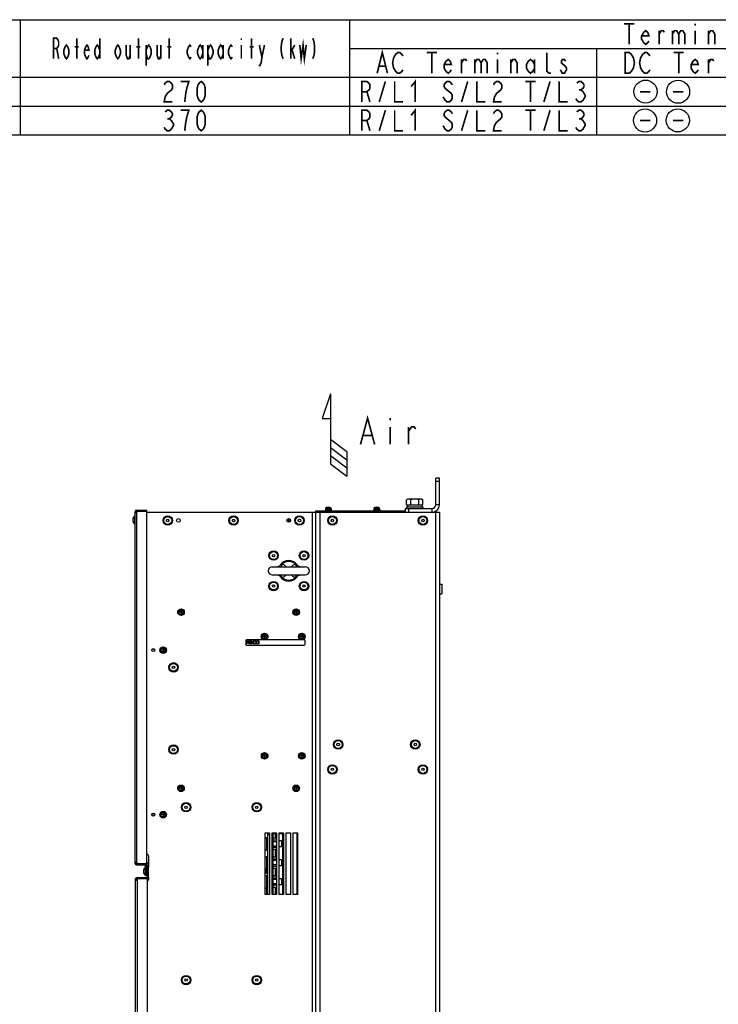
# Model space of a CAD drawing. Extents: x 29 to 422, y -226 to 287.
# Tile 62 of 63: x 241 to 326, y 167 to 287. Entities that reach past the tile are written whole.
import ezdxf

# ---------------------------------------------------------------- set-up
doc = ezdxf.new("R2010")
doc.units = 0
doc.header["$LTSCALE"] = 23.1
doc.layers.get('0').update_dxf_attribs({"linetype": 'CONTINUOUS'})
for name, color, linetype in [('ALL_AXIS', 7, 'CONTINUOUS'), ('ALL_CURVE', 7, 'CONTINUOUS'), ('ALL_FEATURES', 7, 'CONTINUOUS'), ('ALL_NOTE', 7, 'CONTINUOUS'), ('LAY0001', 7, 'CONTINUOUS'), ('LAY0002', 7, 'CONTINUOUS'), ('LAY0006', 7, 'CONTINUOUS')]:
    doc.layers.add(name, color=color, linetype=linetype)

# ---------------------------------------------------------------- blocks, each defined once
blk = doc.blocks.new('ARROW_AIR_BL1', base_point=(279.17, 236.47))
at = {"color": 7, "linetype": 'CONTINUOUS'}
for p, q in [((278.67, 241.47), (277.67, 238.47)), ((278.67, 241.47), (278.67, 232.97)), ((277.67, 238.47), (278.67, 238.47)), ((278.67, 235.97), (280.67, 234.47)), ((278.67, 234.97), (280.67, 233.47)), ((278.67, 233.97), (280.67, 232.47)), ((280.67, 234.47), (280.67, 231.47)), ((278.67, 232.97), (280.67, 231.47))]:
    blk.add_line(p, q, dxfattribs=at)

msp = doc.modelspace()

# ---------------------------------------------------------------- linework, layer by layer
at = {"color": 2, "linetype": 'CONTINUOUS'}
for p, q in [((166.979, 286.947), (409.979, 286.947)), ((240.979, 286.947), (240.979, 272.947)), ((280.979, 286.947), (280.979, 272.947)), ((280.979, 283.447), (376.979, 283.447)), ((310.979, 283.447), (310.979, 272.947)), ((166.979, 279.947), (409.979, 279.947)), ((166.979, 276.447), (409.979, 276.447)), ((166.979, 272.947), (409.979, 272.947))]:
    msp.add_line(p, q, dxfattribs=at)
at = {"color": 2, "linetype": 'CONTINUOUS', "const_width": 0.2}
for points in [[(245.041, 282.197), (245.041, 284.697), (245.432, 284.697), (245.588, 284.489), (245.666, 284.281), (245.666, 283.864), (245.588, 283.656), (245.432, 283.447), (245.041, 283.447)], [(247.854, 282.197), (247.854, 284.697)], [(250.666, 284.697), (250.666, 282.197)], [(255.354, 282.197), (255.354, 284.697)], [(259.104, 282.197), (259.104, 284.697)], [(267.854, 284.697), (267.854, 284.489)], [(269.104, 282.197), (269.104, 284.697)], [(272.932, 284.697), (272.776, 284.281), (272.698, 283.656), (272.698, 283.239), (272.776, 282.614), (272.932, 282.197)], [(273.869, 282.197), (273.869, 284.697)], [(276.526, 284.697), (276.682, 284.281), (276.76, 283.656), (276.76, 283.239), (276.682, 282.614), (276.526, 282.197)], [(246.916, 282.822), (246.76, 282.406), (246.604, 282.197), (246.448, 282.406), (246.291, 282.822), (246.291, 283.239), (246.448, 283.656), (246.604, 283.864), (246.76, 283.656), (246.916, 283.239), (246.916, 282.822)], [(247.619, 283.656), (248.088, 283.656)], [(249.338, 282.614), (249.26, 282.406), (249.104, 282.197), (248.948, 282.406), (248.791, 282.822), (248.791, 283.239), (248.948, 283.656), (249.104, 283.864), (249.26, 283.656), (249.338, 283.239), (248.791, 283.239)], [(250.666, 282.822), (250.51, 282.406), (250.354, 282.197), (250.198, 282.406), (250.041, 282.822), (250.041, 283.239), (250.198, 283.656), (250.354, 283.864), (250.51, 283.656), (250.666, 283.239)], [(253.166, 282.822), (253.01, 282.406), (252.854, 282.197), (252.698, 282.406), (252.541, 282.822), (252.541, 283.239), (252.698, 283.656), (252.854, 283.864), (253.01, 283.656), (253.166, 283.239), (253.166, 282.822)], [(253.869, 283.864), (253.869, 282.614), (254.026, 282.197), (254.182, 282.197), (254.338, 282.614)], [(254.338, 283.864), (254.338, 282.197)], [(255.119, 283.656), (255.588, 283.656)], [(256.291, 283.239), (256.448, 283.656), (256.604, 283.864), (256.76, 283.656), (256.916, 283.239), (256.916, 282.822), (256.76, 282.406), (256.604, 282.197), (256.448, 282.197), (256.291, 282.822)], [(256.291, 283.864), (256.291, 281.364)], [(257.619, 283.864), (257.619, 282.614), (257.776, 282.197), (257.932, 282.197), (258.088, 282.614)], [(258.088, 283.864), (258.088, 282.197)], [(258.869, 283.656), (259.338, 283.656)], [(261.76, 282.406), (261.604, 282.197), (261.448, 282.406), (261.291, 282.822), (261.291, 283.239), (261.448, 283.656), (261.604, 283.864), (261.76, 283.656)], [(263.166, 282.822), (263.01, 282.406), (262.854, 282.197), (262.698, 282.406), (262.541, 282.822), (262.541, 283.239), (262.698, 283.656), (262.854, 283.864), (263.01, 283.656), (263.166, 283.239)], [(263.166, 283.864), (263.166, 282.197)], [(263.791, 283.239), (263.948, 283.656), (264.104, 283.864), (264.26, 283.656), (264.416, 283.239), (264.416, 282.822), (264.26, 282.406), (264.104, 282.197), (263.948, 282.197), (263.791, 282.822)], [(263.791, 283.864), (263.791, 281.364)], [(265.666, 282.822), (265.51, 282.406), (265.354, 282.197), (265.198, 282.406), (265.041, 282.822), (265.041, 283.239), (265.198, 283.656), (265.354, 283.864), (265.51, 283.656), (265.666, 283.239)], [(265.666, 283.864), (265.666, 282.197)], [(266.76, 282.406), (266.604, 282.197), (266.448, 282.406), (266.291, 282.822), (266.291, 283.239), (266.448, 283.656), (266.604, 283.864), (266.76, 283.656)], [(267.854, 283.864), (267.854, 282.197)], [(268.869, 283.656), (269.338, 283.656)], [(270.041, 283.864), (270.354, 282.406), (270.276, 281.781), (270.119, 281.364), (269.963, 281.364)], [(270.354, 282.406), (270.666, 283.864)], [(273.869, 283.031), (274.338, 283.864)], [(274.963, 283.864), (275.119, 282.197), (275.354, 283.864), (275.51, 282.197), (275.744, 283.864)], [(245.432, 283.447), (245.666, 282.197)], [(274.026, 283.239), (274.338, 282.197)], [(282.479, 276.947), (282.479, 279.447), (283.104, 279.447), (283.354, 279.239), (283.479, 279.031), (283.479, 278.614), (283.354, 278.406), (283.104, 278.197), (282.479, 278.197)], [(284.604, 276.947), (285.354, 279.447)], [(286.479, 279.447), (286.479, 276.947), (287.479, 276.947)], [(288.479, 278.822), (288.979, 279.447), (288.979, 276.947)], [(293.479, 279.031), (293.354, 279.239), (293.104, 279.447), (292.854, 279.447), (292.604, 279.239), (292.479, 279.031), (292.479, 278.822), (292.604, 278.614), (292.854, 278.406), (293.104, 278.197), (293.354, 277.989), (293.479, 277.781), (293.479, 277.364), (293.354, 277.156), (293.104, 276.947), (292.854, 276.947), (292.604, 277.156), (292.479, 277.364), (292.354, 277.572)], [(294.604, 276.947), (295.354, 279.447)], [(296.479, 279.447), (296.479, 276.947), (297.479, 276.947)], [(298.479, 279.031), (298.604, 279.239), (298.854, 279.447), (299.104, 279.447), (299.354, 279.239), (299.479, 279.031), (299.479, 278.614), (299.354, 278.406), (299.104, 278.197), (298.854, 277.989), (298.604, 277.572), (298.479, 276.947), (299.479, 276.947)], [(302.354, 279.447), (303.604, 279.447)], [(302.979, 279.447), (302.979, 276.947)], [(304.604, 276.947), (305.354, 279.447)], [(306.479, 279.447), (306.479, 276.947), (307.479, 276.947)], [(308.604, 279.239), (308.854, 279.447), (309.104, 279.447), (309.354, 279.239), (309.479, 279.031), (309.479, 278.822), (309.354, 278.614), (309.104, 278.406), (309.354, 278.197), (309.479, 277.989), (309.604, 277.781), (309.604, 277.572), (309.479, 277.364), (309.354, 277.156), (309.104, 276.947), (308.854, 276.947), (308.604, 277.156), (308.479, 277.364)], [(283.104, 278.197), (283.479, 276.947)], [(308.854, 278.406), (309.104, 278.406)], [(316.291, 274.697), (317.541, 274.697)], [(316.604, 274.697), (317.354, 274.697)], [(320.291, 274.697), (321.541, 274.697)], [(320.604, 274.697), (321.354, 274.697)]]:
    msp.add_lwpolyline(points, dxfattribs=at)
at = {"color": 2, "linetype": 'CONTINUOUS'}
for centre in [(316.947, 278.207), (320.902, 278.194), (316.897, 274.698), (320.873, 274.711)]:
    msp.add_circle(centre, 1.4, dxfattribs=at)
at = {"color": 7, "linetype": 'CONTINUOUS'}
msp.add_circle((257.148, 190.341), 0.182, dxfattribs=at)
at = {"layer": 'ALL_AXIS', "color": 7, "linetype": 'CONTINUOUS'}
for p, q in [((288.068, 228.691), (287.937, 228.615)), ((287.937, 227.991), (287.937, 228.615)), ((289.768, 228.691), (288.068, 228.691)), ((288.427, 227.991), (288.427, 228.615)), ((289.409, 227.991), (289.409, 228.615)), ((289.768, 228.691), (289.899, 228.615)), ((289.899, 227.991), (289.899, 228.615)), ((278.078, 227.543), (278.068, 227.431)), ((278.068, 227.431), (278.068, 227.331)), ((278.768, 227.431), (278.068, 227.431)), ((278.758, 227.543), (278.768, 227.431)), ((278.768, 227.431), (278.768, 227.331)), ((283.963, 227.543), (283.953, 227.431)), ((283.953, 227.431), (283.953, 227.331)), ((284.653, 227.431), (283.953, 227.431)), ((284.643, 227.543), (284.653, 227.431)), ((284.653, 227.431), (284.653, 227.331)), ((287.918, 227.741), (287.918, 227.541)), ((287.918, 227.741), (289.918, 227.741)), ((287.937, 227.991), (289.899, 227.991)), ((288.043, 227.991), (288.043, 227.741)), ((289.793, 227.991), (289.793, 227.741)), ((289.918, 227.741), (289.918, 227.541)), ((254.889, 226.611), (254.889, 225.671)), ((254.918, 226.611), (254.889, 226.611)), ((278.018, 227.331), (278.018, 227.251)), ((278.818, 227.331), (278.018, 227.331)), ((278.818, 227.331), (278.818, 227.251)), ((283.903, 227.331), (283.903, 227.251)), ((284.703, 227.331), (283.903, 227.331)), ((284.703, 227.331), (284.703, 227.251)), ((254.918, 225.671), (254.889, 225.671)), ((273.83, 226.021), (273.406, 226.021)), ((271.618, 220.471), (275.618, 220.471)), ((271.618, 219.471), (275.618, 219.471)), ((268.388, 211.491), (268.388, 211.041)), ((275.488, 211.591), (268.488, 211.591)), ((268.488, 210.941), (275.488, 210.941)), ((275.588, 211.041), (275.588, 211.491)), ((270.768, 187.516), (270.928, 187.516)), ((270.928, 187.566), (270.928, 186.016)), ((270.928, 187.566), (271.088, 187.566)), ((272.728, 187.15), (272.468, 187.15)), ((272.728, 187.15), (272.728, 186.431)), ((270.768, 186.066), (270.928, 186.066)), ((270.928, 186.016), (271.088, 186.016)), ((272.728, 186.431), (272.468, 186.431)), ((270.768, 185.216), (270.928, 185.216)), ((270.928, 185.266), (270.928, 183.716)), ((270.928, 185.266), (271.088, 185.266)), ((272.728, 184.85), (272.468, 184.85)), ((272.728, 184.85), (272.728, 184.131)), ((256.189, 183.921), (256.189, 182.981)), ((256.218, 183.921), (256.189, 183.921)), ((256.438, 183.628), (256.378, 183.628)), ((256.438, 183.274), (256.378, 183.274)), ((270.768, 183.766), (270.928, 183.766)), ((270.768, 183.291), (270.848, 183.291)), ((270.848, 183.766), (270.848, 183.241)), ((270.848, 183.241), (270.928, 183.241)), ((270.928, 183.716), (271.088, 183.716)), ((270.928, 183.216), (270.928, 183.477)), ((271.088, 183.216), (270.928, 183.216)), ((271.008, 183.216), (271.008, 183.477)), ((272.728, 184.131), (272.468, 184.131)), ((254.978, 182.491), (254.978, 182.402)), ((255.188, 182.701), (256.388, 182.701)), ((255.277, 182.541), (255.277, 182.701)), ((256.438, 182.541), (255.295, 182.541)), ((256.218, 182.981), (256.189, 182.981)), ((270.768, 182.916), (270.928, 182.916)), ((270.928, 182.966), (270.928, 181.416)), ((270.928, 182.966), (271.088, 182.966)), ((272.728, 182.55), (272.468, 182.55)), ((272.728, 182.55), (272.728, 181.831)), ((270.768, 181.466), (270.928, 181.466)), ((270.768, 181.366), (270.928, 181.366)), ((270.928, 181.416), (270.928, 180.666)), ((270.928, 181.416), (271.088, 181.416)), ((272.728, 181.831), (272.468, 181.831)), ((270.928, 180.666), (270.928, 180.641)), ((270.928, 180.666), (271.088, 180.666))]:
    msp.add_line(p, q, dxfattribs=at)
at = {"layer": 'ALL_AXIS', "color": 9, "linetype": 'CONTINUOUS'}
for p, q in [((278.078, 227.543), (278.758, 227.543)), ((278.172, 227.657), (278.664, 227.657)), ((283.963, 227.543), (284.643, 227.543)), ((284.057, 227.657), (284.549, 227.657)), ((271.008, 183.477), (270.928, 183.477))]:
    msp.add_line(p, q, dxfattribs=at)
at = {"layer": 'ALL_AXIS', "color": 3, "linetype": 'CONTINUOUS'}
for p, q in [((255.138, 182.491), (255.138, 182.402)), ((255.295, 182.541), (255.188, 182.541))]:
    msp.add_line(p, q, dxfattribs=at)
at = {"layer": 'ALL_AXIS', "color": 7, "linetype": 'CONTINUOUS'}
for points in [[(288.182, 228.691), (288.134, 228.688), (288.086, 228.678), (288.037, 228.663), (287.988, 228.642), (287.937, 228.615)], [(288.427, 228.615), (288.364, 228.648), (288.302, 228.672), (288.242, 228.686), (288.182, 228.691)], [(288.918, 228.691), (288.797, 228.686), (288.675, 228.671), (288.553, 228.648), (288.427, 228.615)], [(289.409, 228.615), (289.282, 228.648), (289.16, 228.671), (289.039, 228.686), (288.918, 228.691)], [(289.654, 228.691), (289.606, 228.688), (289.558, 228.678), (289.509, 228.663), (289.46, 228.642), (289.409, 228.615)], [(289.899, 228.615), (289.836, 228.648), (289.775, 228.672), (289.714, 228.686), (289.654, 228.691)]]:
    msp.add_lwpolyline(points, dxfattribs=at)
for centre, radius in [((258.918, 226.091), 0.48), ((260.218, 226.091), 0.224), ((266.918, 226.091), 0.48), ((273.618, 226.091), 0.224), ((274.918, 226.091), 0.48), ((278.918, 226.091), 0.48), ((289.918, 226.091), 0.48), ((271.768, 221.821), 0.48), ((275.468, 221.821), 0.48), ((271.768, 218.121), 0.48), ((275.468, 218.121), 0.48), ((260.528, 214.941), 0.4), ((260.528, 214.941), 0.35), ((274.528, 214.941), 0.4), ((274.528, 214.941), 0.35), ((270.688, 211.991), 0.4), ((270.688, 211.991), 0.35), ((275.188, 211.991), 0.4), ((275.188, 211.991), 0.35), ((258.348, 210.341), 0.4), ((258.348, 210.341), 0.35), ((257.148, 210.341), 0.182), ((259.618, 208.241), 0.48), ((259.618, 198.241), 0.48), ((279.618, 198.861), 0.48), ((288.988, 198.861), 0.48), ((270.688, 197.491), 0.4), ((270.688, 197.491), 0.35), ((275.188, 197.491), 0.4), ((275.188, 197.491), 0.35), ((278.918, 195.841), 0.48), ((289.918, 195.841), 0.48), ((260.528, 193.541), 0.4), ((260.528, 193.541), 0.35), ((274.528, 193.541), 0.4), ((274.528, 193.541), 0.35), ((261.148, 191.241), 0.48), ((269.728, 191.241), 0.48), ((258.348, 190.341), 0.4), ((258.348, 190.341), 0.35), ((261.148, 170.241), 0.48), ((269.728, 170.241), 0.48)]:
    msp.add_circle(centre, radius, dxfattribs=at)
at = {"layer": 'ALL_AXIS', "color": 9, "linetype": 'CONTINUOUS'}
for centre, radius in [((260.528, 214.941), 0.34), ((260.528, 214.941), 0.246), ((274.528, 214.941), 0.34), ((274.528, 214.941), 0.246), ((270.688, 211.991), 0.34), ((270.688, 211.991), 0.246), ((275.188, 211.991), 0.34), ((275.188, 211.991), 0.246), ((258.348, 210.341), 0.34), ((258.348, 210.341), 0.246), ((270.688, 197.491), 0.34), ((270.688, 197.491), 0.246), ((275.188, 197.491), 0.34), ((275.188, 197.491), 0.246), ((260.528, 193.541), 0.34), ((274.528, 193.541), 0.34), ((260.528, 193.541), 0.246), ((274.528, 193.541), 0.246), ((258.348, 190.341), 0.34), ((258.348, 190.341), 0.246)]:
    msp.add_circle(centre, radius, dxfattribs=at)
at = {"layer": 'ALL_AXIS', "color": 7, "linetype": 'CONTINUOUS'}
for centre, radius, start, end in [((278.207, 227.531), 0.13, 105.88085, 175), ((278.418, 226.791), 0.9, 74.11915, 105.88085), ((278.629, 227.531), 0.13, 5, 74.11915), ((284.092, 227.531), 0.13, 105.88085, 175), ((284.303, 226.791), 0.9, 74.11915, 105.88085), ((284.514, 227.531), 0.13, 5, 74.11915), ((255.278, 226.141), 0.61, 129.60193, 230.39807), ((271.618, 219.971), 0.5, 90, 270), ((275.618, 219.971), 0.5, 270, 90), ((268.488, 211.491), 0.1, 90, 180), ((268.488, 211.041), 0.1, 180, 270), ((275.488, 211.491), 0.1, 0, 90), ((275.488, 211.041), 0.1, 270, 360), ((256.578, 183.451), 0.61, 129.60193, 230.39807), ((255.098, 182.58), 0.2, 296.58657, 348.6063)]:
    msp.add_arc(centre, radius, start, end, dxfattribs=at)
at = {"layer": 'ALL_CURVE', "color": 40, "linetype": 'CONTINUOUS'}
for p, q in [((278.418, 227.691), (278.418, 227.666)), ((284.303, 227.691), (284.303, 227.666)), ((254.707, 226.141), (254.668, 226.141)), ((260.738, 214.941), (260.318, 214.941)), ((260.528, 215.151), (260.528, 214.731)), ((274.738, 214.941), (274.318, 214.941)), ((274.528, 215.151), (274.528, 214.731)), ((270.898, 211.991), (270.478, 211.991)), ((270.688, 212.201), (270.688, 211.781)), ((275.398, 211.991), (274.978, 211.991)), ((275.188, 212.201), (275.188, 211.781)), ((258.558, 210.341), (258.138, 210.341)), ((258.348, 210.551), (258.348, 210.131)), ((270.898, 197.491), (270.478, 197.491)), ((270.688, 197.701), (270.688, 197.281)), ((275.398, 197.491), (274.978, 197.491)), ((275.188, 197.701), (275.188, 197.281)), ((260.738, 193.541), (260.318, 193.541)), ((260.528, 193.751), (260.528, 193.331)), ((274.738, 193.541), (274.318, 193.541)), ((274.528, 193.751), (274.528, 193.331)), ((258.558, 190.341), (258.138, 190.341)), ((258.348, 190.551), (258.348, 190.131)), ((256.007, 183.451), (255.968, 183.451))]:
    msp.add_line(p, q, dxfattribs=at)
at = {"layer": 'ALL_CURVE', "color": 4, "linetype": 'CONTINUOUS'}
for p, q in [((268.488, 211.091), (268.621, 211.491)), ((268.538, 211.091), (268.488, 211.091)), ((268.571, 211.193), (268.538, 211.091)), ((268.738, 211.193), (268.571, 211.193)), ((268.58, 211.227), (268.655, 211.457)), ((268.73, 211.227), (268.58, 211.227)), ((268.621, 211.491), (268.688, 211.491)), ((268.655, 211.457), (268.73, 211.227)), ((268.688, 211.491), (268.821, 211.091)), ((268.771, 211.091), (268.738, 211.193)), ((268.821, 211.091), (268.771, 211.091)), ((268.888, 211.091), (268.888, 211.491)), ((268.888, 211.491), (269.088, 211.491)), ((269.088, 211.091), (268.888, 211.091)), ((268.938, 211.44), (268.938, 211.321)), ((269.096, 211.44), (268.938, 211.44)), ((268.938, 211.321), (269.096, 211.321)), ((268.938, 211.142), (268.938, 211.27)), ((268.938, 211.27), (269.096, 211.27)), ((269.096, 211.142), (268.938, 211.142)), ((269.088, 211.491), (269.13, 211.482)), ((269.13, 211.099), (269.088, 211.091)), ((269.121, 211.431), (269.096, 211.44)), ((269.096, 211.321), (269.121, 211.329)), ((269.096, 211.27), (269.121, 211.261)), ((269.121, 211.15), (269.096, 211.142)), ((269.138, 211.414), (269.121, 211.431)), ((269.121, 211.329), (269.138, 211.346)), ((269.121, 211.261), (269.138, 211.244)), ((269.138, 211.167), (269.121, 211.15)), ((269.13, 211.482), (269.163, 211.457)), ((269.163, 211.125), (269.13, 211.099)), ((269.146, 211.389), (269.138, 211.414)), ((269.138, 211.346), (269.146, 211.372)), ((269.138, 211.244), (269.146, 211.219)), ((269.146, 211.193), (269.138, 211.167)), ((269.146, 211.372), (269.146, 211.389)), ((269.163, 211.304), (269.146, 211.295)), ((269.146, 211.295), (269.163, 211.287)), ((269.146, 211.219), (269.146, 211.193)), ((269.163, 211.457), (269.188, 211.423)), ((269.188, 211.338), (269.163, 211.304)), ((269.163, 211.287), (269.188, 211.253)), ((269.188, 211.159), (269.163, 211.125)), ((269.188, 211.423), (269.196, 211.397)), ((269.196, 211.363), (269.188, 211.338)), ((269.188, 211.253), (269.196, 211.227)), ((269.196, 211.184), (269.188, 211.159)), ((269.196, 211.397), (269.196, 211.363)), ((269.196, 211.227), (269.196, 211.184)), ((269.263, 211.355), (269.271, 211.397)), ((269.263, 211.227), (269.263, 211.355)), ((269.271, 211.184), (269.263, 211.227)), ((269.271, 211.397), (269.288, 211.431)), ((269.288, 211.15), (269.271, 211.184)), ((269.288, 211.431), (269.321, 211.465)), ((269.321, 211.116), (269.288, 211.15)), ((269.321, 211.389), (269.313, 211.355)), ((269.313, 211.355), (269.313, 211.227)), ((269.313, 211.227), (269.321, 211.193)), ((269.321, 211.465), (269.355, 211.482)), ((269.338, 211.414), (269.321, 211.389)), ((269.321, 211.193), (269.338, 211.167)), ((269.355, 211.099), (269.321, 211.116)), ((269.363, 211.431), (269.338, 211.414)), ((269.338, 211.167), (269.363, 211.15)), ((269.355, 211.482), (269.396, 211.491)), ((269.396, 211.091), (269.355, 211.099)), ((269.396, 211.44), (269.363, 211.431)), ((269.363, 211.15), (269.396, 211.142)), ((269.396, 211.491), (269.471, 211.491)), ((269.471, 211.44), (269.396, 211.44)), ((269.396, 211.142), (269.471, 211.142)), ((269.471, 211.091), (269.396, 211.091)), ((269.471, 211.491), (269.513, 211.482)), ((269.505, 211.431), (269.471, 211.44)), ((269.471, 211.142), (269.505, 211.15)), ((269.513, 211.099), (269.471, 211.091)), ((269.53, 211.414), (269.505, 211.431)), ((269.505, 211.15), (269.53, 211.167)), ((269.513, 211.482), (269.546, 211.465)), ((269.546, 211.116), (269.513, 211.099)), ((269.538, 211.389), (269.53, 211.414)), ((269.53, 211.167), (269.538, 211.193)), ((269.588, 211.389), (269.538, 211.389)), ((269.538, 211.193), (269.588, 211.193)), ((269.546, 211.465), (269.58, 211.431)), ((269.58, 211.15), (269.546, 211.116)), ((269.58, 211.431), (269.588, 211.389)), ((269.588, 211.193), (269.58, 211.15)), ((269.655, 211.091), (269.655, 211.491)), ((269.655, 211.491), (269.855, 211.491)), ((269.855, 211.091), (269.655, 211.091)), ((269.705, 211.142), (269.705, 211.44)), ((269.705, 211.44), (269.855, 211.44)), ((269.855, 211.142), (269.705, 211.142)), ((269.855, 211.491), (269.896, 211.482)), ((269.855, 211.44), (269.888, 211.431)), ((269.888, 211.15), (269.855, 211.142)), ((269.896, 211.099), (269.855, 211.091)), ((269.888, 211.431), (269.913, 211.414)), ((269.913, 211.167), (269.888, 211.15)), ((269.896, 211.482), (269.93, 211.465)), ((269.93, 211.116), (269.896, 211.099)), ((269.913, 211.414), (269.93, 211.389)), ((269.93, 211.193), (269.913, 211.167)), ((269.93, 211.465), (269.963, 211.431)), ((269.93, 211.389), (269.938, 211.355)), ((269.938, 211.227), (269.93, 211.193)), ((269.963, 211.15), (269.93, 211.116)), ((269.938, 211.355), (269.938, 211.227)), ((269.963, 211.431), (269.98, 211.397)), ((269.98, 211.184), (269.963, 211.15)), ((269.98, 211.397), (269.988, 211.355)), ((269.988, 211.227), (269.98, 211.184)), ((269.988, 211.355), (269.988, 211.227))]:
    msp.add_line(p, q, dxfattribs=at)
at = {"layer": 'ALL_CURVE', "color": 40, "linetype": 'CONTINUOUS'}
for centre, radius, start, end in [((278.418, 226.791), 0.9, 76.5066, 103.4934), ((284.303, 226.791), 0.9, 76.5066, 103.4934), ((255.278, 226.141), 0.61, 159.36221, 200.63779), ((256.578, 183.451), 0.61, 159.36221, 200.63779)]:
    msp.add_arc(centre, radius, start, end, dxfattribs=at)
at = {"layer": 'ALL_FEATURES', "color": 3, "linetype": 'CONTINUOUS'}
for p, q in [((291.468, 227.991), (291.468, 231.241)), ((287.768, 227.541), (291.018, 227.541)), ((276.918, 227.251), (287.768, 227.251)), ((256.598, 182.751), (256.598, 183.972))]:
    msp.add_line(p, q, dxfattribs=at)
at = {"layer": 'ALL_FEATURES', "color": 7, "linetype": 'CONTINUOUS'}
for p, q in [((291.918, 231.241), (291.468, 231.241)), ((291.918, 227.991), (291.918, 231.241)), ((291.918, 230.841), (291.468, 230.841)), ((287.768, 227.541), (287.768, 227.091)), ((288.168, 227.541), (288.168, 227.091)), ((256.378, 227.091), (291.918, 227.091)), ((258.668, 227.091), (258.668, 227.093)), ((258.668, 227.093), (259.668, 227.093)), ((259.668, 227.091), (259.668, 227.093)), ((273.419, 226.054), (273.419, 226.192)), ((273.617, 226.054), (273.617, 226.315)), ((276.918, 121.391), (276.918, 227.251)), ((277.318, 227.091), (277.318, 227.251)), ((287.218, 227.091), (287.218, 227.251)), ((287.618, 227.091), (287.618, 227.251)), ((291.918, 227.091), (291.918, 121.391)), ((273.419, 226.054), (273.399, 226.047)), ((273.419, 226.054), (273.617, 226.054)), ((272.276, 220.472), (272.249, 220.471)), ((274.96, 219.469), (274.987, 219.471)), ((291.92, 218.361), (291.92, 217.161)), ((291.92, 218.361), (292.22, 218.361)), ((292.22, 218.361), (292.22, 217.161)), ((291.92, 217.161), (292.22, 217.161)), ((270.768, 180.641), (270.768, 188.141)), ((270.768, 188.141), (271.268, 188.141)), ((271.088, 180.641), (271.088, 188.141)), ((271.268, 188.141), (271.268, 180.641)), ((271.618, 180.641), (271.618, 188.141)), ((271.618, 188.141), (272.118, 188.141)), ((272.118, 188.141), (272.118, 180.641)), ((272.468, 180.641), (272.468, 188.141)), ((272.468, 188.141), (272.968, 188.141)), ((272.968, 188.141), (272.968, 180.641)), ((273.318, 180.641), (273.318, 188.141)), ((273.318, 188.141), (273.818, 188.141)), ((273.818, 188.141), (273.818, 180.641)), ((274.168, 180.641), (274.168, 188.141)), ((274.168, 188.141), (274.668, 188.141)), ((274.668, 188.141), (274.668, 180.641)), ((256.378, 185.541), (256.398, 185.541)), ((256.598, 185.341), (256.598, 183.972)), ((256.438, 182.751), (256.438, 184.041)), ((256.438, 184.041), (256.598, 184.041)), ((270.928, 183.477), (270.928, 183.716)), ((271.008, 183.477), (271.008, 183.716)), ((255.138, 182.491), (254.978, 182.491)), ((254.978, 182.402), (254.978, 138.841)), ((255.138, 182.402), (254.978, 182.402)), ((255.188, 182.541), (255.188, 182.701)), ((256.438, 138.891), (256.438, 182.541)), ((256.598, 182.751), (256.598, 182.441)), ((271.268, 180.641), (270.768, 180.641)), ((272.118, 180.641), (271.618, 180.641)), ((272.968, 180.641), (272.468, 180.641)), ((273.818, 180.641), (273.318, 180.641)), ((274.668, 180.641), (274.168, 180.641))]:
    msp.add_line(p, q, dxfattribs=at)
at = {"layer": 'ALL_FEATURES', "color": 9, "linetype": 'CONTINUOUS'}
for p, q in [((291.018, 227.091), (291.018, 227.541)), ((291.918, 227.991), (291.468, 227.991)), ((276.458, 227.091), (276.458, 121.391)), ((277.378, 227.091), (277.378, 121.391)), ((291.458, 227.091), (291.458, 121.391)), ((274.655, 220.668), (274.629, 220.702)), ((272.581, 219.274), (272.607, 219.24)), ((271.088, 187.941), (271.268, 187.941)), ((256.438, 183.841), (256.598, 183.841)), ((255.188, 182.402), (255.188, 138.841)), ((256.388, 182.541), (256.388, 182.701)), ((256.598, 182.751), (256.438, 182.751))]:
    msp.add_line(p, q, dxfattribs=at)
at = {"layer": 'ALL_FEATURES', "color": 6, "linetype": 'CONTINUOUS'}
for p, q in [((291.918, 218.361), (291.92, 218.361)), ((291.918, 217.161), (291.92, 217.161))]:
    msp.add_line(p, q, dxfattribs=at)
at = {"layer": 'ALL_FEATURES', "color": 7, "linetype": 'CONTINUOUS'}
for points in [[(273.832, 226.024), (273.819, 226.025), (273.719, 226.036), (273.617, 226.054)], [(272.581, 220.668), (272.515, 220.59), (272.451, 220.538), (272.386, 220.502), (272.325, 220.481), (272.276, 220.472)], [(274.987, 220.471), (274.96, 220.472), (274.91, 220.482), (274.848, 220.503), (274.783, 220.54), (274.717, 220.594), (274.655, 220.668)], [(272.249, 219.471), (272.276, 219.469), (272.326, 219.46), (272.388, 219.438), (272.453, 219.402), (272.519, 219.348), (272.581, 219.274)], [(274.655, 219.274), (274.721, 219.352), (274.785, 219.404), (274.85, 219.439), (274.911, 219.46), (274.96, 219.469)], [(254.978, 182.402), (254.981, 182.394), (254.988, 182.388), (255.001, 182.384), (255.018, 182.381), (255.04, 182.38)], [(255.04, 182.38), (255.065, 182.381), (255.093, 182.384), (255.123, 182.388), (255.155, 182.394), (255.188, 182.402)]]:
    msp.add_lwpolyline(points, dxfattribs=at)
at = {"layer": 'ALL_FEATURES', "color": 9, "linetype": 'CONTINUOUS'}
for points in [[(272.637, 220.728), (272.607, 220.702), (272.581, 220.668)], [(272.85, 220.803), (272.814, 220.795), (272.783, 220.789), (272.754, 220.783), (272.726, 220.775), (272.697, 220.764), (272.667, 220.749), (272.637, 220.728)], [(272.85, 220.803), (272.791, 220.695), (272.732, 220.595), (272.675, 220.507), (272.649, 220.471)], [(273.305, 220.471), (273.266, 220.506), (273.218, 220.548), (273.163, 220.593), (273.101, 220.641), (273.029, 220.693), (272.946, 220.747), (272.85, 220.803)], [(274.386, 220.803), (274.293, 220.749), (274.212, 220.696), (274.142, 220.646), (274.081, 220.599), (274.027, 220.556), (273.98, 220.515), (273.937, 220.477), (273.931, 220.471)], [(274.386, 220.803), (274.445, 220.695), (274.504, 220.595), (274.561, 220.507), (274.587, 220.471)], [(274.629, 220.702), (274.599, 220.728), (274.568, 220.749), (274.539, 220.764), (274.51, 220.775), (274.482, 220.783), (274.453, 220.789), (274.422, 220.795), (274.386, 220.803)], [(272.607, 219.24), (272.637, 219.213), (272.667, 219.193), (272.697, 219.178), (272.726, 219.167), (272.754, 219.159), (272.783, 219.152), (272.814, 219.146), (272.85, 219.139)], [(272.85, 219.139), (272.791, 219.247), (272.732, 219.347), (272.675, 219.435), (272.649, 219.471)], [(272.85, 219.139), (272.946, 219.195), (273.029, 219.249), (273.101, 219.3), (273.163, 219.348), (273.217, 219.393), (273.266, 219.435), (273.305, 219.471)], [(273.931, 219.471), (273.937, 219.465), (273.98, 219.426), (274.028, 219.386), (274.081, 219.342), (274.142, 219.296), (274.212, 219.246), (274.292, 219.193), (274.386, 219.139)], [(274.386, 219.139), (274.445, 219.247), (274.504, 219.347), (274.561, 219.435), (274.587, 219.471)], [(274.386, 219.139), (274.422, 219.146), (274.453, 219.152), (274.482, 219.159), (274.51, 219.167), (274.539, 219.178), (274.568, 219.193), (274.599, 219.213)], [(274.599, 219.213), (274.629, 219.24), (274.655, 219.274)]]:
    msp.add_lwpolyline(points, dxfattribs=at)
at = {"layer": 'ALL_FEATURES', "color": 3, "linetype": 'CONTINUOUS'}
msp.add_lwpolyline([(255.138, 182.402), (255.139, 182.394), (255.14, 182.391)], dxfattribs=at)
at = {"layer": 'ALL_FEATURES', "color": 7, "linetype": 'CONTINUOUS'}
for centre, radius in [((258.918, 226.091), 0.57), ((258.918, 226.091), 0.15), ((266.918, 226.091), 0.57), ((266.918, 226.091), 0.15), ((274.918, 226.091), 0.57), ((274.918, 226.091), 0.15), ((278.918, 226.091), 0.57), ((278.918, 226.091), 0.15), ((289.918, 226.091), 0.57), ((289.918, 226.091), 0.15), ((271.768, 221.821), 0.57), ((271.768, 221.821), 0.15), ((275.468, 221.821), 0.57), ((275.468, 221.821), 0.15), ((271.768, 218.121), 0.57), ((271.768, 218.121), 0.15), ((275.468, 218.121), 0.57), ((275.468, 218.121), 0.15), ((259.618, 208.241), 0.57), ((259.618, 208.241), 0.15), ((259.618, 198.241), 0.57), ((279.618, 198.861), 0.57), ((279.618, 198.861), 0.15), ((288.988, 198.861), 0.57), ((288.988, 198.861), 0.15), ((259.618, 198.241), 0.15), ((278.918, 195.841), 0.57), ((289.918, 195.841), 0.57), ((278.918, 195.841), 0.15), ((289.918, 195.841), 0.15), ((261.148, 191.241), 0.57), ((269.728, 191.241), 0.57), ((261.148, 191.241), 0.15), ((269.728, 191.241), 0.15), ((261.148, 170.241), 0.57), ((261.148, 170.241), 0.15), ((269.728, 170.241), 0.57), ((269.728, 170.241), 0.15)]:
    msp.add_circle(centre, radius, dxfattribs=at)
at = {"layer": 'ALL_FEATURES', "color": 3, "linetype": 'CONTINUOUS'}
for centre in [(257.148, 210.341), (257.148, 190.341)]:
    msp.add_circle(centre, 0.165, dxfattribs=at)
at = {"layer": 'ALL_FEATURES', "color": 7, "linetype": 'CONTINUOUS'}
for centre, radius, start, end in [((291.018, 227.991), 0.9, 270, 360), ((273.618, 219.971), 1.25, 33.90772, 146.09228), ((273.618, 219.971), 1.25, 213.90772, 326.09228), ((256.398, 185.341), 0.2, 0, 90), ((255.188, 182.491), 0.21, 90, 180), ((256.388, 182.751), 0.05, 270, 360), ((256.398, 182.441), 0.2, 281.56594, 360)]:
    msp.add_arc(centre, radius, start, end, dxfattribs=at)
at = {"layer": 'ALL_FEATURES', "color": 3, "linetype": 'CONTINUOUS'}
for centre, radius, start, end in [((291.018, 227.991), 0.45, 270, 360), ((255.188, 182.491), 0.05, 90, 180), ((256.388, 182.751), 0.21, 278.97059, 360)]:
    msp.add_arc(centre, radius, start, end, dxfattribs=at)
at = {"layer": 'ALL_FEATURES', "color": 9, "linetype": 'CONTINUOUS'}
for start, end in [(47.3094, 132.6906), (227.3094, 312.6906)]:
    msp.add_arc((273.618, 219.971), 1.132, start, end, dxfattribs=at)
at = {"layer": 'ALL_NOTE', "color": 2, "linetype": 'CONTINUOUS', "const_width": 0.2}
for points in [[(314.354, 286.447), (315.604, 286.447)], [(314.979, 286.447), (314.979, 283.947)], [(322.979, 286.447), (322.979, 286.239)], [(317.354, 284.364), (317.229, 284.156), (316.979, 283.947), (316.729, 284.156), (316.479, 284.572), (316.479, 284.989), (316.729, 285.406), (316.979, 285.614), (317.229, 285.406), (317.354, 284.989), (316.479, 284.989)], [(318.604, 283.947), (318.604, 285.614)], [(318.604, 285.197), (318.854, 285.614), (319.104, 285.614), (319.229, 285.406)], [(320.229, 285.614), (320.229, 283.947)], [(320.229, 285.197), (320.479, 285.614), (320.729, 285.614), (320.979, 285.197), (320.979, 283.947)], [(320.979, 285.197), (321.229, 285.614), (321.479, 285.614), (321.729, 285.197), (321.729, 283.947)], [(322.979, 285.614), (322.979, 283.947)], [(324.604, 283.947), (324.604, 285.614)], [(324.604, 285.197), (324.854, 285.614), (325.104, 285.614), (325.354, 285.197), (325.354, 283.947)], [(284.354, 280.447), (284.979, 282.947), (285.604, 280.447)], [(287.479, 280.864), (287.354, 280.656), (287.104, 280.447), (286.854, 280.447), (286.604, 280.656), (286.479, 280.864), (286.354, 281.072), (286.229, 281.697), (286.354, 282.322), (286.479, 282.531), (286.604, 282.739), (286.854, 282.947), (287.104, 282.947), (287.354, 282.739), (287.479, 282.531)], [(290.354, 282.947), (291.604, 282.947)], [(290.979, 282.947), (290.979, 280.447)], [(298.979, 282.947), (298.979, 282.739)], [(305.479, 280.447), (305.229, 280.447), (304.979, 280.656), (304.979, 282.947)], [(314.479, 282.947), (314.979, 282.947), (315.229, 282.739), (315.354, 282.531), (315.479, 282.322), (315.604, 281.697), (315.479, 281.072), (315.354, 280.864), (315.229, 280.656), (314.979, 280.447), (314.479, 280.447), (314.479, 282.947)], [(317.479, 280.864), (317.354, 280.656), (317.104, 280.447), (316.854, 280.447), (316.604, 280.656), (316.479, 280.864), (316.354, 281.072), (316.229, 281.697), (316.354, 282.322), (316.479, 282.531), (316.604, 282.739), (316.854, 282.947), (317.104, 282.947), (317.354, 282.739), (317.479, 282.531)], [(320.354, 282.947), (321.604, 282.947)], [(320.979, 282.947), (320.979, 280.447)], [(284.604, 281.281), (285.354, 281.281)], [(293.354, 280.864), (293.229, 280.656), (292.979, 280.447), (292.729, 280.656), (292.479, 281.072), (292.479, 281.489), (292.729, 281.906), (292.979, 282.114), (293.229, 281.906), (293.354, 281.489), (292.479, 281.489)], [(294.604, 280.447), (294.604, 282.114)], [(294.604, 281.697), (294.854, 282.114), (295.104, 282.114), (295.229, 281.906)], [(296.229, 282.114), (296.229, 280.447)], [(296.229, 281.697), (296.479, 282.114), (296.729, 282.114), (296.979, 281.697), (296.979, 280.447)], [(296.979, 281.697), (297.229, 282.114), (297.479, 282.114), (297.729, 281.697), (297.729, 280.447)], [(298.979, 282.114), (298.979, 280.447)], [(300.604, 280.447), (300.604, 282.114)], [(300.604, 281.697), (300.854, 282.114), (301.104, 282.114), (301.354, 281.697), (301.354, 280.447)], [(303.479, 281.072), (303.229, 280.656), (302.979, 280.447), (302.729, 280.656), (302.479, 281.072), (302.479, 281.489), (302.729, 281.906), (302.979, 282.114), (303.229, 281.906), (303.479, 281.489)], [(303.479, 282.114), (303.479, 280.447)], [(307.229, 281.906), (307.104, 282.114), (306.854, 282.114), (306.729, 281.906), (306.729, 281.697), (306.979, 281.489), (307.229, 281.281), (307.354, 281.072), (307.354, 280.864), (307.229, 280.656), (307.104, 280.447), (306.854, 280.447), (306.729, 280.656), (306.604, 280.864)], [(323.354, 280.864), (323.229, 280.656), (322.979, 280.447), (322.729, 280.656), (322.479, 281.072), (322.479, 281.489), (322.729, 281.906), (322.979, 282.114), (323.229, 281.906), (323.354, 281.489), (322.479, 281.489)], [(324.604, 280.447), (324.604, 282.114)], [(324.604, 281.697), (324.854, 282.114), (325.104, 282.114), (325.229, 281.906)], [(258.479, 279.031), (258.604, 279.239), (258.854, 279.447), (259.104, 279.447), (259.354, 279.239), (259.479, 279.031), (259.479, 278.614), (259.354, 278.406), (259.104, 278.197), (258.854, 277.989), (258.604, 277.572), (258.479, 276.947), (259.479, 276.947)], [(260.979, 276.947), (261.104, 277.989), (261.229, 278.614), (261.354, 279.031), (261.479, 279.447), (260.479, 279.447)], [(262.979, 276.947), (262.729, 277.156), (262.604, 277.364), (262.479, 277.781), (262.479, 278.614), (262.604, 279.031), (262.729, 279.239), (262.979, 279.447), (263.229, 279.239), (263.354, 279.031), (263.479, 278.614), (263.479, 277.781), (263.354, 277.364), (263.229, 277.156), (262.979, 276.947)], [(316.291, 278.197), (317.541, 278.197)], [(316.604, 278.197), (317.354, 278.197)], [(320.291, 278.197), (321.541, 278.197)], [(320.604, 278.197), (321.354, 278.197)], [(258.604, 275.739), (258.854, 275.947), (259.104, 275.947), (259.354, 275.739), (259.479, 275.531), (259.479, 275.322), (259.354, 275.114), (259.104, 274.906), (259.354, 274.697), (259.479, 274.489), (259.604, 274.281), (259.604, 274.072), (259.479, 273.864), (259.354, 273.656), (259.104, 273.447), (258.854, 273.447), (258.604, 273.656), (258.479, 273.864)], [(260.979, 273.447), (261.104, 274.489), (261.229, 275.114), (261.354, 275.531), (261.479, 275.947), (260.479, 275.947)], [(262.979, 273.447), (262.729, 273.656), (262.604, 273.864), (262.479, 274.281), (262.479, 275.114), (262.604, 275.531), (262.729, 275.739), (262.979, 275.947), (263.229, 275.739), (263.354, 275.531), (263.479, 275.114), (263.479, 274.281), (263.354, 273.864), (263.229, 273.656), (262.979, 273.447)], [(282.479, 273.447), (282.479, 275.947), (283.104, 275.947), (283.354, 275.739), (283.479, 275.531), (283.479, 275.114), (283.354, 274.906), (283.104, 274.697), (282.479, 274.697)], [(284.604, 273.447), (285.354, 275.947)], [(286.479, 275.947), (286.479, 273.447), (287.479, 273.447)], [(288.479, 275.322), (288.979, 275.947), (288.979, 273.447)], [(293.479, 275.531), (293.354, 275.739), (293.104, 275.947), (292.854, 275.947), (292.604, 275.739), (292.479, 275.531), (292.479, 275.322), (292.604, 275.114), (292.854, 274.906), (293.104, 274.697), (293.354, 274.489), (293.479, 274.281), (293.479, 273.864), (293.354, 273.656), (293.104, 273.447), (292.854, 273.447), (292.604, 273.656), (292.479, 273.864), (292.354, 274.072)], [(294.604, 273.447), (295.354, 275.947)], [(296.479, 275.947), (296.479, 273.447), (297.479, 273.447)], [(298.479, 275.531), (298.604, 275.739), (298.854, 275.947), (299.104, 275.947), (299.354, 275.739), (299.479, 275.531), (299.479, 275.114), (299.354, 274.906), (299.104, 274.697), (298.854, 274.489), (298.604, 274.072), (298.479, 273.447), (299.479, 273.447)], [(302.354, 275.947), (303.604, 275.947)], [(302.979, 275.947), (302.979, 273.447)], [(304.604, 273.447), (305.354, 275.947)], [(306.479, 275.947), (306.479, 273.447), (307.479, 273.447)], [(308.604, 275.739), (308.854, 275.947), (309.104, 275.947), (309.354, 275.739), (309.479, 275.531), (309.479, 275.322), (309.354, 275.114), (309.104, 274.906), (309.354, 274.697), (309.479, 274.489), (309.604, 274.281), (309.604, 274.072), (309.479, 273.864), (309.354, 273.656), (309.104, 273.447), (308.854, 273.447), (308.604, 273.656), (308.479, 273.864)], [(258.854, 274.906), (259.104, 274.906)], [(283.104, 274.697), (283.479, 273.447)], [(308.854, 274.906), (309.104, 274.906)], [(282.329, 235.333), (283.189, 238.533), (284.049, 235.333)], [(285.941, 238.533), (285.941, 238.266)], [(285.941, 237.466), (285.941, 235.333)], [(288.177, 236.933), (288.521, 237.466), (288.865, 237.466), (289.037, 237.199)], [(288.177, 235.333), (288.177, 237.466)], [(282.673, 236.399), (283.705, 236.399)]]:
    msp.add_lwpolyline(points, dxfattribs=at)
at = {"layer": 'LAY0001', "color": 7, "linetype": 'CONTINUOUS'}
for p, q in [((255.128, 227.191), (255.128, 227.351)), ((255.128, 227.351), (256.378, 227.351)), ((255.205, 227.191), (255.205, 227.351)), ((256.378, 184.391), (256.378, 227.351)), ((254.918, 227.141), (254.918, 184.441)), ((255.078, 227.141), (254.918, 227.141)), ((255.078, 227.052), (254.918, 227.052)), ((256.378, 227.191), (255.235, 227.191)), ((255.078, 184.53), (254.918, 184.53)), ((255.078, 184.441), (254.918, 184.441)), ((255.128, 184.391), (255.128, 184.231)), ((255.205, 184.391), (255.205, 184.231)), ((255.235, 184.391), (256.378, 184.391)), ((255.128, 184.231), (256.168, 184.231)), ((256.218, 182.931), (256.218, 184.181)), ((256.218, 182.931), (256.378, 182.931))]:
    msp.add_line(p, q, dxfattribs=at)
at = {"layer": 'LAY0001', "color": 3, "linetype": 'CONTINUOUS'}
for p, q in [((255.078, 227.141), (255.078, 227.052)), ((255.128, 227.191), (255.235, 227.191)), ((255.078, 184.53), (255.078, 184.441)), ((255.128, 184.391), (255.235, 184.391)), ((256.378, 182.931), (256.378, 184.181))]:
    msp.add_line(p, q, dxfattribs=at)
at = {"layer": 'LAY0001', "color": 9, "linetype": 'CONTINUOUS'}
for p, q in [((255.128, 227.052), (255.128, 184.53)), ((256.168, 184.391), (256.168, 184.231)), ((256.378, 184.181), (256.218, 184.181)), ((256.218, 183.131), (256.378, 183.131))]:
    msp.add_line(p, q, dxfattribs=at)
at = {"layer": 'LAY0001', "color": 7, "linetype": 'CONTINUOUS'}
for points in [[(254.918, 227.052), (254.921, 227.044), (254.928, 227.038), (254.941, 227.034), (254.958, 227.031), (254.98, 227.03)], [(254.98, 227.03), (255.005, 227.031), (255.033, 227.034), (255.063, 227.038), (255.095, 227.044), (255.128, 227.052)], [(254.98, 184.551), (254.958, 184.551), (254.941, 184.548), (254.928, 184.544), (254.921, 184.538), (254.918, 184.53)], [(255.128, 184.53), (255.095, 184.538), (255.063, 184.544), (255.033, 184.548), (255.005, 184.551), (254.98, 184.551)]]:
    msp.add_lwpolyline(points, dxfattribs=at)
at = {"layer": 'LAY0001', "color": 3, "linetype": 'CONTINUOUS'}
for points in [[(255.078, 227.052), (255.079, 227.044), (255.08, 227.041)], [(255.08, 184.541), (255.079, 184.538), (255.078, 184.53)]]:
    msp.add_lwpolyline(points, dxfattribs=at)
at = {"layer": 'LAY0001', "color": 7, "linetype": 'CONTINUOUS'}
for centre, radius, start, end in [((255.128, 227.141), 0.21, 90, 180), ((255.038, 227.23), 0.2, 296.58657, 348.6063), ((255.128, 184.441), 0.21, 180, 270), ((255.038, 184.351), 0.2, 11.3937, 63.41343), ((256.168, 184.181), 0.05, 0, 90)]:
    msp.add_arc(centre, radius, start, end, dxfattribs=at)
at = {"layer": 'LAY0001', "color": 3, "linetype": 'CONTINUOUS'}
for centre, radius, start, end in [((255.128, 227.141), 0.05, 90, 180), ((255.128, 184.441), 0.05, 180, 270), ((256.168, 184.181), 0.21, 0, 90)]:
    msp.add_arc(centre, radius, start, end, dxfattribs=at)
at = {"layer": 'LAY0002', "color": 7, "linetype": 'CONTINUOUS'}
for p, q in [((256.538, 184.041), (256.538, 184.581)), ((256.598, 184.581), (256.538, 184.581)), ((256.598, 184.181), (256.538, 184.181))]:
    msp.add_line(p, q, dxfattribs=at)
msp.add_arc((256.758, 182.801), 0.22, 216.46643, 223.22264, dxfattribs=at)
at = {"layer": 'LAY0006', "color": 7, "linetype": 'CONTINUOUS'}
for p, q in [((271.618, 188.041), (272.118, 188.041)), ((271.688, 188.041), (271.688, 180.641)), ((272.468, 188.041), (272.893, 188.041)), ((272.568, 188.041), (272.568, 188.141)), ((272.893, 180.641), (272.893, 188.141)), ((272.918, 180.641), (272.918, 188.141)), ((272.119, 187.491), (271.688, 187.491)), ((272.119, 187.484), (271.688, 187.484)), ((272.119, 187.224), (271.688, 187.224)), ((272.119, 187.051), (271.688, 187.051)), ((272.119, 186.53), (271.688, 186.53)), ((272.119, 186.358), (271.688, 186.358)), ((272.119, 186.098), (271.688, 186.098)), ((272.119, 186.091), (271.688, 186.091)), ((272.119, 185.191), (271.688, 185.191)), ((272.119, 185.184), (271.688, 185.184)), ((272.119, 184.924), (271.688, 184.924)), ((272.119, 184.751), (271.688, 184.751)), ((272.119, 184.23), (271.688, 184.23)), ((272.119, 184.058), (271.688, 184.058)), ((272.119, 183.798), (271.688, 183.798)), ((272.119, 183.791), (271.688, 183.791)), ((272.119, 182.891), (271.688, 182.891)), ((272.119, 182.884), (271.688, 182.884)), ((272.119, 182.624), (271.688, 182.624)), ((272.119, 182.451), (271.688, 182.451)), ((272.119, 181.93), (271.688, 181.93)), ((272.119, 181.758), (271.688, 181.758)), ((272.119, 181.498), (271.688, 181.498)), ((272.119, 181.491), (271.688, 181.491))]:
    msp.add_line(p, q, dxfattribs=at)
at = {"layer": 'LAY0006', "color": 9, "linetype": 'CONTINUOUS'}
for p, q in [((271.988, 187.491), (271.988, 188.141)), ((274.593, 188.141), (274.593, 180.641)), ((271.688, 187.741), (271.618, 187.741)), ((271.988, 185.191), (271.988, 186.091)), ((271.988, 182.891), (271.988, 183.791)), ((271.988, 180.641), (271.988, 181.491))]:
    msp.add_line(p, q, dxfattribs=at)

# ---------------------------------------------------------------- block references
at = {"color": 2, "linetype": 'CONTINUOUS'}
msp.add_blockref('ARROW_AIR_BL1', (279.166, 236.469), dxfattribs=at)

doc.saveas('drawing.dxf')
